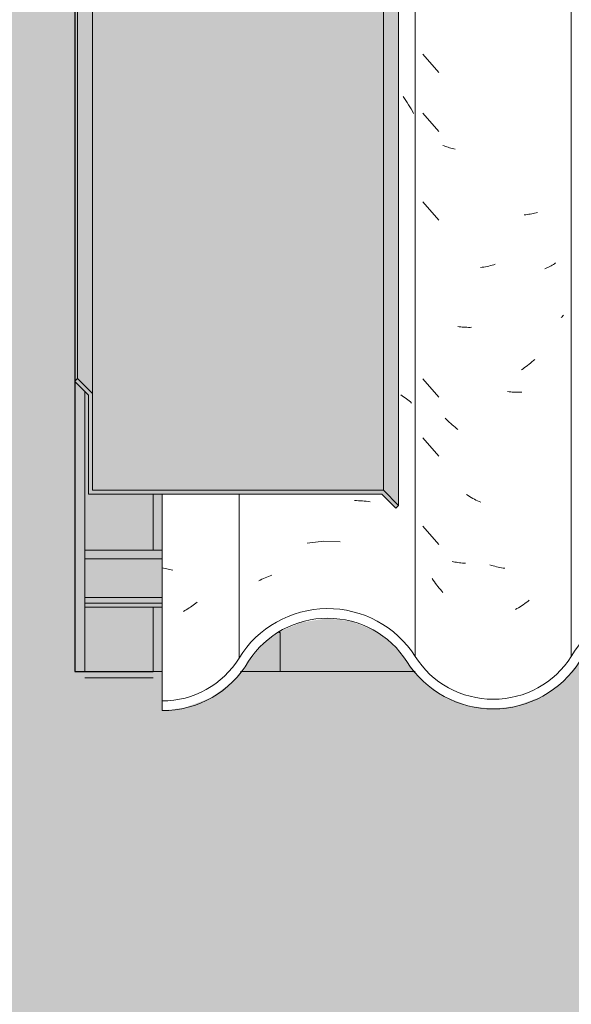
# Model space of a CAD drawing. Header units: metres. Extents: x -2.1 to 42.5, y -15.2 to 5.6.
# Tile 228 of 256: x 17.545 to 17.827, y 2.68 to 3.183. Entities that reach past the tile are written whole.
import ezdxf

# ---------------------------------------------------------------- set-up
doc = ezdxf.new("R2010")
doc.units = ezdxf.units.M
doc.layers.add('A-DETL', color=7, linetype='Continuous', lineweight=5, true_color=0x00a600)
for name, color, linetype, lineweight in [('A-DETL-GENF', 7, 'Continuous', 5), ('A-GLAZ-CWMG', 7, 'Continuous', 5), ('A-ROOF', 7, 'Continuous', 5), ('A-ROOF-OTLN', 7, 'Continuous', 5), ('A-ROOF-PATT', 7, 'Continuous', 5), ('A-WALL', 7, 'Continuous', 5), ('A-WALL-PATT', 7, 'Continuous', 50), ('I-WALL', 7, 'Continuous', 5), ('S-BEAM', 7, 'Continuous', 5)]:
    doc.layers.add(name, color=color, linetype=linetype, lineweight=lineweight)

# ---------------------------------------------------------------- blocks, each defined once
blk = doc.blocks.new('FP_23-FACHADA 02')
at = {"layer": 'A-GLAZ-CWMG', "color": 9, "true_color": 0xc0c0c0}
for p, q in [((0.86393, 2.9028), (0.86314, 2.90302)), ((0.86472, 2.9026), (0.86393, 2.9028)), ((0.86551, 2.90241), (0.86472, 2.9026)), ((0.86629, 2.90223), (0.86551, 2.90241)), ((0.86708, 2.90208), (0.86629, 2.90223)), ((0.86786, 2.90193), (0.86708, 2.90208)), ((0.86865, 2.9018), (0.86786, 2.90193)), ((0.87627, 2.88199), (0.87555, 2.88155)), ((0.87698, 2.88245), (0.87627, 2.88199)), ((0.87769, 2.88292), (0.87698, 2.88245)), ((0.87839, 2.8834), (0.87769, 2.88292)), ((0.87909, 2.8839), (0.87839, 2.8834)), ((0.87978, 2.88441), (0.87909, 2.8839)), ((0.88047, 2.88493), (0.87978, 2.88441)), ((0.88115, 2.88546), (0.88047, 2.88493)), ((0.87483, 2.88112), (0.87411, 2.8807)), ((0.87555, 2.88155), (0.87483, 2.88112))]:
    blk.add_line(p, q, dxfattribs=at)
blk = doc.blocks.new('FP_24-FACHADA 02')
at = {"layer": 'A-GLAZ-CWMG', "color": 9, "true_color": 0xc0c0c0}
for p, q in [((0.98638, 3.14374), (0.9871, 3.14271)), ((0.9871, 3.14271), (0.98781, 3.14166)), ((0.98781, 3.14166), (0.98851, 3.1406)), ((0.98851, 3.1406), (0.98919, 3.13953)), ((0.98919, 3.13953), (0.98985, 3.13844)), ((0.98985, 3.13844), (0.9905, 3.13734)), ((0.9905, 3.13734), (0.99113, 3.13623)), ((0.99113, 3.13623), (0.99174, 3.13511)), ((0.98517, 2.99127), (0.98592, 2.9908)), ((0.98592, 2.9908), (0.98666, 2.99032)), ((0.98666, 2.99032), (0.98738, 2.98982)), ((0.98738, 2.98982), (0.98808, 2.9893)), ((0.98808, 2.9893), (0.98877, 2.98878)), ((0.98877, 2.98878), (0.98944, 2.98824)), ((0.98944, 2.98824), (0.9901, 2.98768)), ((0.9901, 2.98768), (0.99074, 2.98712)), ((0.9615, 2.93728), (0.96252, 2.93727)), ((0.96252, 2.93727), (0.96354, 2.93725)), ((0.96354, 2.93725), (0.96455, 2.9372)), ((0.96455, 2.9372), (0.96555, 2.93713)), ((0.96555, 2.93713), (0.96655, 2.93704)), ((0.96655, 2.93704), (0.96754, 2.93693)), ((0.96754, 2.93693), (0.96852, 2.93681)), ((0.96852, 2.93681), (0.96949, 2.93666)), ((0.94581, 2.91655), (0.9374, 2.91557)), ((0.95427, 2.9162), (0.94581, 2.91655)), ((0.91336, 2.89672), (0.91418, 2.89712)), ((0.91418, 2.89712), (0.91501, 2.8975)), ((0.91501, 2.8975), (0.91585, 2.89786)), ((0.91585, 2.89786), (0.9167, 2.89821)), ((0.9167, 2.89821), (0.91757, 2.89855)), ((0.91757, 2.89855), (0.91845, 2.89886)), ((0.91845, 2.89886), (0.91934, 2.89916)), ((0.91256, 2.8963), (0.91336, 2.89672))]:
    blk.add_line(p, q, dxfattribs=at)
blk = doc.blocks.new('FP_25-FACHADA 02')
at = {"layer": 'A-GLAZ-CWMG', "color": 9, "true_color": 0xc0c0c0}
for p, q in [((0.99654, 3.16532), (1.00459, 3.15598)), ((0.99654, 3.13518), (1.00459, 3.12583)), ((1.00738, 3.11845), (1.00671, 3.11871)), ((1.00807, 3.11821), (1.00738, 3.11845)), ((1.00876, 3.11798), (1.00807, 3.11821)), ((1.00945, 3.11776), (1.00876, 3.11798)), ((1.01016, 3.11755), (1.00945, 3.11776)), ((1.01088, 3.11736), (1.01016, 3.11755)), ((1.01161, 3.11719), (1.01088, 3.11736)), ((1.01234, 3.11703), (1.01161, 3.11719)), ((1.01308, 3.11688), (1.01234, 3.11703)), ((0.99654, 3.08996), (1.00459, 3.08062)), ((1.04913, 3.08333), (1.04836, 3.08325)), ((1.0499, 3.08343), (1.04913, 3.08333)), ((1.05066, 3.08354), (1.0499, 3.08343)), ((1.05142, 3.08366), (1.05066, 3.08354)), ((1.05216, 3.0838), (1.05142, 3.08366)), ((1.0529, 3.08395), (1.05216, 3.0838)), ((1.05363, 3.08412), (1.0529, 3.08395)), ((1.05436, 3.0843), (1.05363, 3.08412)), ((1.05507, 3.0845), (1.05436, 3.0843)), ((1.03355, 3.05801), (1.03272, 3.05776)), ((1.06323, 3.05795), (1.06264, 3.05759)), ((1.0638, 3.05832), (1.06323, 3.05795)), ((1.06436, 3.0587), (1.0638, 3.05832)), ((1.02686, 3.05646), (1.02603, 3.05633)), ((1.0277, 3.05659), (1.02686, 3.05646)), ((1.02853, 3.05675), (1.0277, 3.05659)), ((1.02937, 3.05692), (1.02853, 3.05675)), ((1.0302, 3.0571), (1.02937, 3.05692)), ((1.03104, 3.05731), (1.0302, 3.0571)), ((1.03188, 3.05753), (1.03104, 3.05731)), ((1.03272, 3.05776), (1.03188, 3.05753)), ((1.05956, 3.05599), (1.05891, 3.0557)), ((1.0602, 3.05629), (1.05956, 3.05599)), ((1.06082, 3.05659), (1.0602, 3.05629)), ((1.06144, 3.05692), (1.06082, 3.05659)), ((1.06205, 3.05725), (1.06144, 3.05692)), ((1.06264, 3.05759), (1.06205, 3.05725)), ((1.06766, 3.03125), (1.06726, 3.03088)), ((1.06804, 3.03163), (1.06766, 3.03125)), ((1.06842, 3.03202), (1.06804, 3.03163)), ((1.01512, 3.02612), (1.01436, 3.02623)), ((1.01589, 3.02603), (1.01512, 3.02612)), ((1.01666, 3.02595), (1.01589, 3.02603)), ((1.01744, 3.02589), (1.01666, 3.02595)), ((1.01823, 3.02584), (1.01744, 3.02589)), ((1.01902, 3.02581), (1.01823, 3.02584)), ((1.01982, 3.0258), (1.01902, 3.02581)), ((1.02062, 3.0258), (1.01982, 3.0258)), ((1.02143, 3.02581), (1.02062, 3.0258)), ((1.0523, 3.00816), (1.05155, 3.00754)), ((1.05304, 3.00879), (1.0523, 3.00816)), ((1.05377, 3.00944), (1.05304, 3.00879)), ((1.04772, 3.00466), (1.04694, 3.00413)), ((1.0485, 3.00521), (1.04772, 3.00466)), ((1.04928, 3.00577), (1.0485, 3.00521)), ((1.05004, 3.00634), (1.04928, 3.00577)), ((1.0508, 3.00693), (1.05004, 3.00634)), ((1.05155, 3.00754), (1.0508, 3.00693)), ((0.99654, 2.99954), (1.00459, 2.99019)), ((1.04058, 2.99287), (1.03975, 2.99295)), ((1.0414, 2.99279), (1.04058, 2.99287)), ((1.04221, 2.99274), (1.0414, 2.99279)), ((1.04303, 2.99269), (1.04221, 2.99274)), ((1.04384, 2.99267), (1.04303, 2.99269)), ((1.04464, 2.99266), (1.04384, 2.99267)), ((1.04545, 2.99267), (1.04464, 2.99266)), ((1.04624, 2.99269), (1.04545, 2.99267)), ((1.04703, 2.99273), (1.04624, 2.99269)), ((1.00863, 2.97877), (1.00794, 2.97949)), ((1.00933, 2.97808), (1.00863, 2.97877)), ((1.01003, 2.97739), (1.00933, 2.97808)), ((1.01075, 2.97672), (1.01003, 2.97739)), ((1.01147, 2.97606), (1.01075, 2.97672)), ((1.0122, 2.97542), (1.01147, 2.97606)), ((1.01294, 2.97479), (1.0122, 2.97542)), ((1.01369, 2.97417), (1.01294, 2.97479)), ((1.01445, 2.97358), (1.01369, 2.97417)), ((0.99654, 2.96939), (1.00459, 2.96005)), ((1.01961, 2.93985), (1.01881, 2.94035)), ((1.02041, 2.93936), (1.01961, 2.93985)), ((1.02121, 2.9389), (1.02041, 2.93936)), ((1.02203, 2.93844), (1.02121, 2.9389)), ((1.02284, 2.93801), (1.02203, 2.93844)), ((1.02366, 2.93759), (1.02284, 2.93801)), ((1.02448, 2.93718), (1.02366, 2.93759)), ((1.0253, 2.9368), (1.02448, 2.93718)), ((1.02613, 2.93642), (1.0253, 2.9368)), ((0.99654, 2.92418), (1.00459, 2.91483)), ((1.01218, 2.90606), (1.01145, 2.90623)), ((1.01292, 2.90591), (1.01218, 2.90606)), ((1.01367, 2.90577), (1.01292, 2.90591)), ((1.01442, 2.90565), (1.01367, 2.90577)), ((1.01518, 2.90555), (1.01442, 2.90565)), ((1.01595, 2.90545), (1.01518, 2.90555)), ((1.01673, 2.90538), (1.01595, 2.90545)), ((1.01751, 2.90532), (1.01673, 2.90538)), ((1.0183, 2.90527), (1.01751, 2.90532)), ((1.03165, 2.90423), (1.03082, 2.9045)), ((1.03249, 2.90399), (1.03165, 2.90423)), ((1.03333, 2.90376), (1.03249, 2.90399)), ((1.03417, 2.90354), (1.03333, 2.90376)), ((1.03501, 2.90334), (1.03417, 2.90354)), ((1.03584, 2.90316), (1.03501, 2.90334)), ((1.03668, 2.903), (1.03584, 2.90316)), ((1.03751, 2.90285), (1.03668, 2.903)), ((1.03834, 2.90271), (1.03751, 2.90285)), ((1.0018, 2.89664), (1.00123, 2.89748)), ((1.00239, 2.8958), (1.0018, 2.89664)), ((1.00298, 2.89498), (1.00239, 2.8958)), ((1.00359, 2.89417), (1.00298, 2.89498)), ((1.00421, 2.89337), (1.00359, 2.89417)), ((1.00484, 2.89258), (1.00421, 2.89337)), ((1.00548, 2.89181), (1.00484, 2.89258)), ((1.00613, 2.89105), (1.00548, 2.89181)), ((1.00679, 2.8903), (1.00613, 2.89105)), ((1.04462, 2.8821), (1.04381, 2.88164)), ((1.04542, 2.88259), (1.04462, 2.8821)), ((1.04621, 2.88309), (1.04542, 2.88259)), ((1.047, 2.88361), (1.04621, 2.88309)), ((1.04779, 2.88414), (1.047, 2.88361)), ((1.04857, 2.88468), (1.04779, 2.88414)), ((1.04934, 2.88524), (1.04857, 2.88468)), ((1.05011, 2.88582), (1.04934, 2.88524)), ((1.05087, 2.88641), (1.05011, 2.88582))]:
    blk.add_line(p, q, dxfattribs=at)
blk = doc.blocks.new('Rectangular Mullion - Telha Fibrocimento - Ondulada-1909083-FACHADA 02')
at = {"layer": 'A-GLAZ-CWMG', "true_color": 0xc0c0c0}
h = blk.add_hatch(dxfattribs=at)
h.set_pattern_fill('FP_15', color=9, style=0, pattern_type=2)
h.set_pattern_definition([(0, (6.139, 0.20726), (0.4064, 0.10048), [0.01676, -0.28804, 0.01676, -0.28804, -1.626]), (0, (6.139, 0.20726), (0.4064, 0.10048), [-0.6096, 0.01676, -0.59284, 0.01676, -0.28804, -0.7112]), (0, (6.139, 0.20726), (0.4064, 0.10048), [-1.524, 0.01676, -0.18644, 0.01676, -0.49124]), (120.277, (6.291, 0.2575), (-0.2911939, 0.2978186), [0.01663, -0.28565, 0.01663, -1.898]), (120.277, (6.291, 0.2575), (-0.2911939, 0.2978186), [-0.3189, -0.28565, 0.01663, -0.58792, -1.008]), (120.277, (6.291, 0.2575), (-0.2911939, 0.2978186), [-1.209, 0.01663, -0.28565, 0.01663, -0.68868]), (120.277, (6.291, 0.2575), (-0.2911939, 0.2978186), [-1.528, -0.18489, 0.01663, -0.48717]), (239.723, (6.342, 0.45845), (-0.1152113, -0.3983018), [0.01663, -0.28565, 0.01663, -1.898]), (239.723, (6.342, 0.45845), (-0.1152113, -0.3983018), [-0.3189, -0.28565, 0.01663, -0.58792, -1.008]), (239.723, (6.342, 0.45845), (-0.1152113, -0.3983018), [-1.209, 0.01663, -0.28565, 0.01663, -0.68868]), (239.723, (6.342, 0.45845), (-0.1152113, -0.3983018), [-1.528, -0.18489, 0.01663, -0.48717])])
h.paths.add_polyline_path([(1.20534, 2.82768), (1.21764, 2.82787), (1.22954, 2.83098), (1.24034, 2.83682), (1.25065, 2.84693), (1.26383, 2.86637), (1.27396, 2.87537), (1.28598, 2.8817), (1.29919, 2.88498), (1.31348, 2.88486), (1.3271, 2.88127), (1.33811, 2.87556), (1.34829, 2.86661), (1.36286, 2.84562), (1.37379, 2.83666), (1.3844, 2.8316), (1.39495, 2.82913), (1.40651, 2.8291), (1.41829, 2.83192), (1.42905, 2.83746), (1.43815, 2.84538), (1.4525, 2.86563), (1.46386, 2.87486), (1.47556, 2.88034), (1.48659, 2.8829), (1.49945, 2.88281), (1.51316, 2.87907), (1.52161, 2.87523), (1.52455, 2.87644), (1.52299, 2.87404), (1.53271, 2.86568), (1.54707, 2.84557), (1.55772, 2.83694), (1.56849, 2.83188), (1.57901, 2.82948), (1.59047, 2.82947), (1.60215, 2.83227), (1.61339, 2.83822), (1.62188, 2.84552), (1.6362, 2.8655), (1.64581, 2.87377), (1.65713, 2.87957), (1.66951, 2.88257), (1.68289, 2.88244), (1.69645, 2.87874), (1.70648, 2.87348), (1.71565, 2.86566), (1.73002, 2.84578), (1.74069, 2.83721), (1.75155, 2.83217), (1.76203, 2.82981), (1.77329, 2.82979), (1.7854, 2.83278), (1.79559, 2.83792), (1.80467, 2.84562), (1.81711, 2.86275), (1.82621, 2.86983), (1.83251, 2.87304), (1.8416, 2.87522), (1.85154, 2.87508), (1.86176, 2.87217), (1.86263, 2.87173), (1.86642, 2.87532), (1.86176, 2.87768), (1.85067, 2.88013), (1.84102, 2.88013), (1.8308, 2.87768), (1.82144, 2.87294), (1.81348, 2.86615), (1.80106, 2.84904), (1.79088, 2.84106), (1.78329, 2.83721), (1.78329, 2.8355), (1.78144, 2.83677), (1.77281, 2.83471), (1.76133, 2.83488), (1.7497, 2.83815), (1.74196, 2.84208), (1.73309, 2.85), (1.71761, 2.87046), (1.70885, 2.87795), (1.69465, 2.88469), (1.68051, 2.8875), (1.66895, 2.88748), (1.65533, 2.88418), (1.64301, 2.87787), (1.63203, 2.86818), (1.61816, 2.84883), (1.60934, 2.84102), (1.60668, 2.83779), (1.60479, 2.83915), (1.60036, 2.83689), (1.58984, 2.83437), (1.57846, 2.83452), (1.5669, 2.83776), (1.55888, 2.84189), (1.54998, 2.85), (1.53472, 2.87046), (1.52482, 2.87865), (1.51089, 2.88512), (1.49715, 2.88783), (1.48536, 2.88778), (1.47167, 2.88443), (1.45919, 2.87796), (1.44861, 2.86874), (1.43428, 2.84851), (1.42608, 2.84144), (1.41641, 2.83651), (1.40583, 2.834), (1.39495, 2.83405), (1.38263, 2.83759), (1.37478, 2.84169), (1.36584, 2.85), (1.35192, 2.87002), (1.34056, 2.87989), (1.32604, 2.88694), (1.31237, 2.89005), (1.29725, 2.88971), (1.28115, 2.88486), (1.26954, 2.87832), (1.25764, 2.86637), (1.24671, 2.85), (1.24409, 2.84648), (1.23559, 2.8395), (1.22566, 2.83473), (1.21486, 2.83245), (1.20382, 2.83278), (1.19275, 2.83595), (1.18356, 2.84106), (1.17455, 2.85), (1.1695, 2.8577), (1.15906, 2.87031), (1.14897, 2.87795), (1.13545, 2.88347), (1.12095, 2.88536), (1.10501, 2.88288), (1.09294, 2.87795), (1.08133, 2.86916), (1.06489, 2.8486), (1.05531, 2.84165), (1.04427, 2.83729), (1.03248, 2.83581), (1.01954, 2.83775), (1.00966, 2.84165), (0.99892, 2.85), (0.98402, 2.86795), (0.97103, 2.87656), (0.96063, 2.88057), (0.9473, 2.88213), (0.93399, 2.88031), (0.92158, 2.87523), (0.91087, 2.86723), (0.89518, 2.84773), (0.88573, 2.84078), (0.87481, 2.83642), (0.86314, 2.83494), (0.86314, 2.83), (0.87635, 2.83172), (0.88867, 2.83676), (0.89926, 2.84477), (0.91505, 2.86439), (0.92479, 2.87137), (0.93598, 2.87574), (0.94792, 2.87721), (0.96063, 2.87538), (0.97103, 2.87128), (0.98074, 2.86425), (0.9967, 2.84499), (1.00731, 2.83731), (1.02069, 2.83237), (1.03258, 2.83089), (1.04563, 2.83256), (1.05783, 2.83741), (1.06841, 2.84512), (1.08392, 2.86474), (1.09318, 2.87233), (1.10569, 2.87795), (1.11572, 2.88017), (1.12775, 2.87999), (1.1394, 2.87703), (1.15003, 2.87146), (1.16048, 2.8616), (1.17307, 2.84392), (1.18356, 2.83535), (1.19335, 2.83043), (1.20453, 2.82787)])
h.paths.add_polyline_path([(1.91919, 2.83007), (1.93126, 2.83011), (1.94266, 2.8328), (1.95328, 2.83812), (1.96288, 2.84645), (1.96939, 2.85522), (1.96572, 2.85888), (1.95951, 2.85), (1.95141, 2.84284), (1.9418, 2.83777), (1.93109, 2.83507), (1.91919, 2.83518), (1.90762, 2.83834), (1.9, 2.84209), (1.89093, 2.85), (1.87908, 2.86615), (1.87094, 2.87267), (1.86724, 2.86938), (1.86957, 2.86778), (1.87545, 2.86275), (1.88793, 2.84573), (1.89865, 2.83729), (1.90975, 2.8323)])
at = {"layer": 'A-GLAZ-CWMG'}
for p, q in [((0.99256, 2.8577), (0.99256, 3.5222)), ((1.07241, 2.8577), (1.07241, 3.5222)), ((0.86314, 2.83494), (0.86314, 2.94057)), ((0.90254, 2.85681), (0.90254, 2.94057)), ((0.86314, 2.83494), (0.86314, 2.83))]:
    blk.add_line(p, q, dxfattribs=at)
for centre, major_axis, start_param, end_param in [((0.94782, 2.82986), (0.05286, 0), 0.561652, 2.599777), ((1.12095, 2.82986), (0.05612, 0), 0.525465, 2.616128), ((0.94782, 2.82986), (0.04788, 0), 0.560893, 2.57643), ((0.86314, 2.88057), (0.04614, 0), 4.712389, 5.735618), ((1.03248, 2.88237), (0.04708, 0), 3.700093, 5.724685), ((0.86314, 2.88057), (-0.05114, 0), 1.570796, 2.616447), ((1.03248, 2.88237), (0.05205, 0), 3.701092, 5.7276)]:
    blk.add_ellipse(centre, major_axis=major_axis, ratio=0.988936, start_param=start_param, end_param=end_param, dxfattribs=at)
for name in ['FP_24-FACHADA 02', 'FP_25-FACHADA 02', 'FP_23-FACHADA 02']:
    blk.add_blockref(name, (0, 0), dxfattribs=at)
blk = doc.blocks.new('LONGARINA_STEEL_FRAME - LONGARINA_STEEL_FRAME-1917798-FACHADA 02')
at = {"layer": 'A-ROOF', "true_color": 0x9fa09c}
h = blk.add_hatch(color=253, dxfattribs=at)
h.paths.add_polyline_path([(0.85859, 2.85), (0.85859, 2.88288), (0.82359, 2.88288), (0.82359, 2.85)])
h.paths.add_polyline_path([(0.85859, 2.91206), (0.85859, 2.94057), (0.82559, 2.94057), (0.82559, 2.99113), (0.82359, 2.99315), (0.82359, 2.91206)])
h = blk.add_hatch(color=253, dxfattribs=at)
h.paths.add_polyline_path([(0.82359, 2.90761), (0.86314, 2.90761), (0.86314, 2.91206), (0.82359, 2.91206), (0.82359, 2.90978)])
h.paths.add_polyline_path([(3.22369, 2.90761), (3.22369, 2.91206), (3.16944, 2.91206), (3.16944, 2.90761)])
h = blk.add_hatch(color=253, dxfattribs=at)
h.paths.add_polyline_path([(3.16944, 2.88783), (3.22369, 2.88783), (3.22369, 2.90761), (3.16944, 2.90761)])
h.paths.add_polyline_path([(0.86314, 2.88783), (0.86314, 2.90761), (0.82359, 2.90761), (0.82359, 2.88783)])
h = blk.add_hatch(color=253, dxfattribs=at)
h.paths.add_polyline_path([(3.22369, 2.88486), (3.22369, 2.88783), (3.16944, 2.88783), (3.16944, 2.88486), (3.18869, 2.88486)])
h.paths.add_polyline_path([(0.82359, 2.88486), (0.86314, 2.88486), (0.86314, 2.88783), (0.82359, 2.88783)])
h = blk.add_hatch(color=253, dxfattribs=at)
h.paths.add_polyline_path([(3.22369, 2.88288), (3.22369, 2.88486), (3.16944, 2.88486), (3.16944, 2.88288), (3.18869, 2.88288)])
h.paths.add_polyline_path([(0.82359, 2.88288), (0.86314, 2.88288), (0.86314, 2.88486), (0.82359, 2.88486)])
h.paths.add_polyline_path([(1.29073, 2.88288), (1.32165, 2.88288), (1.31237, 2.88486), (1.29725, 2.8845), (1.29268, 2.88337)])
at = {"layer": 'A-ROOF'}
for p, q in [((0.82359, 2.99315), (0.82359, 2.91206)), ((0.85859, 2.91206), (0.85859, 2.94057)), ((0.82359, 2.90761), (0.82359, 2.91206)), ((0.82359, 2.91206), (0.86314, 2.91206)), ((0.82359, 2.88783), (0.82359, 2.90761)), ((0.82359, 2.90761), (0.86314, 2.90761)), ((0.82359, 2.88486), (0.82359, 2.88783)), ((0.86314, 2.88783), (0.82359, 2.88783)), ((0.82359, 2.88288), (0.82359, 2.88486)), ((0.82359, 2.88486), (0.86314, 2.88486)), ((0.82359, 2.88288), (0.86314, 2.88288)), ((0.82359, 2.88288), (0.82359, 2.85)), ((0.85859, 2.85), (0.85859, 2.88288)), ((0.85859, 2.84671), (0.82359, 2.84671))]:
    blk.add_line(p, q, dxfattribs=at)
blk = doc.blocks.new('STEEL_FRAME - STEEL_FRAME-1931888-FACHADA 02')
at = {"layer": 'S-BEAM', "true_color": 0x9fa09c}
for points in [[(0.90333, 2.85), (0.92359, 2.85), (0.92359, 2.87), (0.92288, 2.87), (0.91505, 2.86439), (0.90486, 2.85197)], [(0.92359, 2.87), (0.92359, 2.87051), (0.92288, 2.87)]]:
    blk.add_hatch(color=253, dxfattribs=at).paths.add_polyline_path(points)
at = {"layer": 'S-BEAM'}
for p in [(0.92288, 2.87), (0.92359, 2.85)]:
    blk.add_line(p, (0.92359, 2.87), dxfattribs=at)

msp = doc.modelspace()

# ---------------------------------------------------------------- hatches: boundary and pattern name
at = {"layer": 'A-DETL-GENF', "true_color": 0xdbcc9e}
h = msp.add_hatch(color=9, dxfattribs=at)
h.paths.add_polyline_path([(21.89796, -0.06), (25.0884, -0.06), (25.0884, -0.04), (17.4184, -0.04), (17.4184, -0.06), (21.82877, -0.06)])
h.paths.add_polyline_path([(20.85921, 2.59), (25.0884, 2.59), (25.0884, 2.71), (21.1785, 2.71), (21.1785, 2.65), (20.5785, 2.65), (20.5785, 2.71), (17.4184, 2.71), (17.4184, 2.59), (20.47139, 2.59)])
at = {"layer": 'A-ROOF-PATT', "true_color": 0x919191}
for points in [[(17.5734, 2.99835), (17.57474, 2.99971), (17.57474, 3.61161), (17.5734, 3.61025), (17.5734, 3.01156)], [(17.5824, 2.99197), (17.5824, 3.60357), (17.57474, 3.61161), (17.57474, 2.99971), (17.5784, 2.99601)], [(17.5824, 2.94259), (17.73123, 2.94259), (17.73123, 3.54042), (17.5824, 3.54042), (17.5824, 2.98809)], [(17.73888, 2.93485), (17.73883, 3.54042), (17.73123, 3.54024), (17.73123, 2.94259), (17.73883, 2.9349)], [(17.73747, 2.93342), (17.73883, 2.9349), (17.73123, 2.94259), (17.5824, 2.94259), (17.5824, 2.99197), (17.57474, 2.99971), (17.5734, 2.99821), (17.5804, 2.99113), (17.5804, 2.94057), (17.7304, 2.94057), (17.73605, 2.93485)]]:
    msp.add_hatch(color=252, dxfattribs=at).paths.add_polyline_path(points)
at = {"layer": 'A-WALL', "true_color": 0xdbcc9e}
msp.add_hatch(color=9, dxfattribs=at).paths.add_polyline_path([(17.5734, 2.71), (20.056, 2.71), (20.056, 2.85), (19.92038, 2.85), (19.91612, 2.84481), (19.90627, 2.83718), (19.89666, 2.8326), (19.88595, 2.83007), (19.87405, 2.83007), (19.86247, 2.8328), (19.85039, 2.83935), (19.84279, 2.84573), (19.83962, 2.85), (19.76272, 2.85), (19.75953, 2.84562), (19.74905, 2.83721), (19.73815, 2.83215), (19.72759, 2.82979), (19.71619, 2.82981), (19.70456, 2.83262), (19.69393, 2.83804), (19.68488, 2.84578), (19.68183, 2.85), (19.57994, 2.85), (19.57674, 2.84552), (19.56604, 2.83689), (19.55522, 2.83184), (19.54462, 2.82947), (19.53332, 2.82948), (19.52165, 2.83229), (19.51098, 2.83776), (19.50183, 2.84571), (19.49877, 2.85), (19.39626, 2.85), (19.39301, 2.84538), (19.38206, 2.83651), (19.37127, 2.83147), (19.36061, 2.8291), (19.34925, 2.82913), (19.33748, 2.83204), (19.32677, 2.83764), (19.31706, 2.84562), (19.30624, 2.83718), (19.29664, 2.8326), (19.28592, 2.83007), (19.27402, 2.83007), (19.26245, 2.8328), (19.25184, 2.83812), (19.24276, 2.84573), (19.23959, 2.85), (19.20756, 2.85), (19.20426, 2.84506), (19.1952, 2.83682), (19.1844, 2.83098), (19.1725, 2.82787), (19.15868, 2.82803), (19.14805, 2.83051), (19.14127, 2.8333), (19.13813, 2.83215), (19.12757, 2.82979), (19.11401, 2.83033), (19.10454, 2.83262), (19.0939, 2.83804), (19.08486, 2.84578), (19.08118, 2.85), (19.02726, 2.84999), (19.02327, 2.84512), (19.0124, 2.83729), (18.99913, 2.83239), (18.98734, 2.83091), (18.97439, 2.83251), (18.96452, 2.83612), (18.9552, 2.83184), (18.94459, 2.82947), (18.93329, 2.82948), (18.92009, 2.83308), (18.91096, 2.83776), (18.90191, 2.84557), (18.89874, 2.85), (18.85818, 2.85), (18.85412, 2.84477), (18.84272, 2.83642), (18.82967, 2.83152), (18.818, 2.83), (18.818, 2.85), (18.79624, 2.85), (18.79298, 2.84538), (18.78388, 2.83746), (18.77124, 2.83147), (18.76059, 2.8291), (18.74922, 2.82913), (18.73746, 2.83204), (18.72618, 2.83814), (18.71703, 2.84562), (18.70622, 2.83718), (18.69661, 2.8326), (18.6859, 2.83007), (18.674, 2.83007), (18.66242, 2.8328), (18.65181, 2.83812), (18.64274, 2.84573), (18.63957, 2.85), (18.60753, 2.85), (18.60423, 2.84506), (18.59517, 2.83682), (18.58438, 2.83098), (18.57248, 2.82787), (18.55866, 2.82803), (18.54633, 2.83136), (18.54186, 2.83361), (18.5381, 2.83215), (18.52754, 2.82979), (18.51614, 2.82981), (18.50451, 2.83262), (18.49388, 2.83804), (18.48379, 2.84722), (18.48178, 2.85), (18.42724, 2.84999), (18.42325, 2.84512), (18.41238, 2.83729), (18.3991, 2.83239), (18.38684, 2.83096), (18.37437, 2.83251), (18.36449, 2.83612), (18.35517, 2.83184), (18.34457, 2.82947), (18.33327, 2.82948), (18.3216, 2.83229), (18.31093, 2.83776), (18.30188, 2.84557), (18.29872, 2.85), (18.25816, 2.85), (18.25409, 2.84477), (18.24351, 2.83676), (18.22965, 2.83152), (18.21797, 2.83), (18.21797, 2.85), (18.19621, 2.85), (18.19293, 2.84535), (18.18201, 2.83651), (18.17122, 2.83147), (18.16056, 2.8291), (18.1492, 2.82913), (18.13743, 2.83204), (18.12672, 2.83764), (18.11767, 2.84562), (18.11463, 2.85), (18.00751, 2.85), (18.00421, 2.84506), (17.99515, 2.83682), (17.98435, 2.83098), (17.97245, 2.82787), (17.95863, 2.82803), (17.948, 2.83051), (17.93718, 2.83595), (17.92788, 2.84392), (17.92354, 2.85), (17.82721, 2.84999), (17.82322, 2.84512), (17.81235, 2.83729), (17.79908, 2.83239), (17.78729, 2.83091), (17.77434, 2.83251), (17.76212, 2.83731), (17.75151, 2.84499), (17.74736, 2.85), (17.65813, 2.85), (17.65407, 2.84477), (17.64267, 2.83642), (17.62962, 2.83152), (17.61795, 2.83), (17.61795, 2.85), (17.5734, 2.85), (17.5734, 2.82343)])
at = {"layer": 'A-WALL-PATT', "true_color": 0xd6d6d6}
h = msp.add_hatch(color=254, dxfattribs=at)
h.paths.add_polyline_path([(17.61795, 2.85), (17.61795, 2.88288), (17.6134, 2.88288), (17.6134, 2.85)])
h.paths.add_polyline_path([(17.5784, 2.85), (17.5784, 2.99315), (17.5734, 2.99821), (17.5734, 2.85)])
h.paths.add_polyline_path([(18.61348, 2.85), (18.63957, 2.85), (18.62923, 2.86363), (18.62205, 2.86938), (18.61866, 2.86637), (18.60753, 2.85), (18.61102, 2.85)])
h.paths.add_polyline_path([(17.6784, 2.85), (17.74728, 2.85009), (17.73555, 2.86425), (17.72584, 2.87128), (17.71427, 2.87574), (17.70211, 2.87713), (17.6888, 2.87496), (17.6784, 2.87051), (17.6784, 2.86439)])
h.paths.add_polyline_path([(19.9435, 2.85), (19.9435, 2.88288), (19.9285, 2.88288), (19.9285, 2.85)])
h.paths.add_polyline_path([(19.8064, 2.85), (19.83962, 2.85), (19.83031, 2.86275), (19.82323, 2.8688), (19.81491, 2.87304), (19.80582, 2.87522), (19.79588, 2.87508), (19.78566, 2.87217), (19.77905, 2.8688), (19.77197, 2.86275), (19.76272, 2.85), (19.80593, 2.85)])
h.paths.add_polyline_path([(18.43875, 2.85), (18.48178, 2.85), (18.47046, 2.86566), (18.45882, 2.87491), (18.45613, 2.87627), (18.44777, 2.87213), (18.43875, 2.86474), (18.42725, 2.85), (18.43616, 2.85)])
h.paths.add_polyline_path([(17.82723, 2.85), (17.92354, 2.85), (17.91387, 2.8636), (17.90367, 2.87208), (17.89421, 2.87703), (17.88256, 2.87999), (17.8697, 2.87999), (17.85879, 2.87757), (17.84775, 2.87213), (17.83873, 2.86474), (17.83151, 2.85522)])
h.paths.add_polyline_path([(18.79624, 2.85), (18.818, 2.85), (18.818, 2.8745), (18.81704, 2.87401), (18.80733, 2.86563), (18.79991, 2.85522)])
h.paths.add_polyline_path([(19.63775, 2.85), (19.68183, 2.85), (19.67051, 2.86566), (19.66085, 2.8739), (19.64951, 2.87965), (19.63712, 2.8826), (19.62381, 2.88243), (19.61026, 2.87868), (19.60067, 2.87377), (19.59105, 2.8655), (19.57994, 2.85), (19.63712, 2.85)])
h.paths.add_polyline_path([(18.85818, 2.85), (18.89874, 2.85), (18.88754, 2.86568), (18.88043, 2.87168), (18.87783, 2.87006), (18.86991, 2.86439), (18.86224, 2.85522)])
h.paths.add_polyline_path([(18.00751, 2.85), (18.11463, 2.85), (18.1031, 2.86661), (18.09292, 2.87556), (18.08085, 2.88182), (18.07646, 2.88288), (18.04554, 2.88288), (18.04079, 2.8817), (18.02877, 2.87537), (18.01863, 2.86637), (18.01099, 2.85522)])
h.paths.add_polyline_path([(19.44101, 2.85), (19.49877, 2.85), (19.48757, 2.86568), (19.47785, 2.87404), (19.46641, 2.8799), (19.45369, 2.88288), (19.44021, 2.88271), (19.42653, 2.87887), (19.41706, 2.87401), (19.40736, 2.86563), (19.39626, 2.85), (19.44021, 2.85)])
h.paths.add_polyline_path([(19.02728, 2.85), (19.08181, 2.85), (19.07048, 2.86566), (19.05884, 2.87491), (19.05616, 2.87627), (19.0478, 2.87213), (19.03878, 2.86474), (19.03156, 2.85522)])
h.paths.add_polyline_path([(18.19621, 2.85), (18.21797, 2.85), (18.21797, 2.8745), (18.21701, 2.87401), (18.20731, 2.86563), (18.19988, 2.85522)])
h.paths.add_polyline_path([(19.21868, 2.85), (19.23959, 2.85), (19.23029, 2.86275), (19.22207, 2.86938), (19.21868, 2.86637), (19.20756, 2.85), (19.2135, 2.85)])
h.paths.add_polyline_path([(18.29116, 2.85), (18.29872, 2.85), (18.28571, 2.86723), (18.2804, 2.87168), (18.2778, 2.87006), (18.26989, 2.86439), (18.25816, 2.85), (18.28988, 2.85)])
h.paths.add_polyline_path([(17.61795, 2.91206), (17.61795, 2.94057), (17.6134, 2.94057), (17.6134, 2.91206)])
h.paths.add_polyline_path([(19.9285, 2.91206), (19.9435, 2.91206), (19.9435, 2.94057), (19.9285, 2.94057), (19.9285, 2.91749)])
at = {"layer": 'I-WALL', "true_color": 0xdbcc9e}
msp.add_hatch(color=9, dxfattribs=at).paths.add_polyline_path([(17.4649, 2.71), (17.5734, 2.71), (17.5734, 3.65), (17.4184, 3.65), (17.4184, 2.71), (17.42415, 2.71)])

# ---------------------------------------------------------------- linework, layer by layer
at = {"layer": 'A-DETL', "color": 7, "lineweight": 30}
for p, q in [((17.5734, 3.65), (17.5734, 2.85)), ((17.5734, 2.85), (17.6134, 2.85))]:
    msp.add_line(p, q, dxfattribs=at)
at = {"layer": 'A-ROOF-OTLN'}
for p, q in [((17.57474, 2.99971), (17.57474, 3.61161)), ((17.5824, 2.94259), (17.5824, 3.60387)), ((17.73123, 2.94259), (17.73123, 3.54042)), ((17.73888, 2.93485), (17.73888, 3.54042)), ((17.57474, 2.99971), (17.5734, 2.99835)), ((17.5734, 2.99821), (17.5804, 2.99113)), ((17.5824, 2.99197), (17.57474, 2.99971)), ((17.5804, 2.99113), (17.5804, 2.94057)), ((17.73123, 2.94259), (17.5824, 2.94259)), ((17.73888, 2.93485), (17.73123, 2.94259)), ((17.5804, 2.94057), (17.7304, 2.94057)), ((17.7304, 2.94057), (17.73747, 2.93342)), ((17.73747, 2.93342), (17.73888, 2.93485))]:
    msp.add_line(p, q, dxfattribs=at)
at = {"layer": 'A-WALL'}
for p, q in [((17.61795, 2.85), (17.5734, 2.85)), ((17.74736, 2.85), (17.65813, 2.85))]:
    msp.add_line(p, q, dxfattribs=at)
at = {"layer": 'I-WALL'}
msp.add_line((17.5734, 3.65), (17.5734, 2.85), dxfattribs=at)

# ---------------------------------------------------------------- block references
at = {"layer": 'A-GLAZ-CWMG'}
msp.add_blockref('Rectangular Mullion - Telha Fibrocimento - Ondulada-1909083-FACHADA 02', (16.75481, 0), dxfattribs=at)
at = {"layer": 'A-ROOF'}
msp.add_blockref('LONGARINA_STEEL_FRAME - LONGARINA_STEEL_FRAME-1917798-FACHADA 02', (16.75481, 0), dxfattribs=at)
at = {"layer": 'S-BEAM'}
msp.add_blockref('STEEL_FRAME - STEEL_FRAME-1931888-FACHADA 02', (16.75481, 0), dxfattribs=at)

doc.saveas('drawing.dxf')
